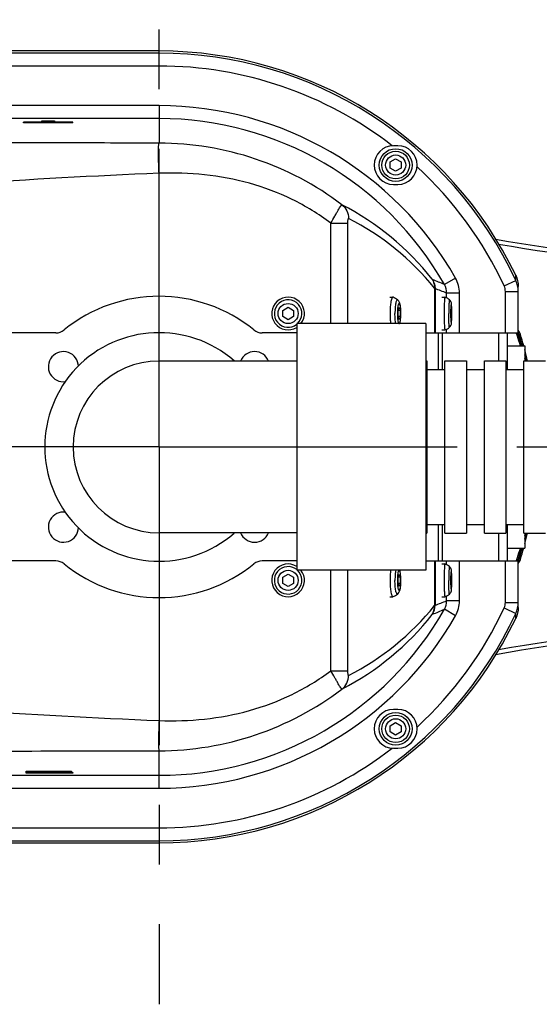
# Model space of a CAD drawing. Header units: millimetres. Extents: x 0 to 3360, y 0 to 2376.
# Tile 124 of 144: x 1746 to 1866, y 1739 to 1967. Entities that reach past the tile are written whole.
import ezdxf

# ---------------------------------------------------------------- set-up
doc = ezdxf.new("R2010")
doc.units = ezdxf.units.MM
doc.header["$LTSCALE"] = 184.8
doc.linetypes.add('CENTER', pattern=[0.6, 0.375, -0.075, 0.075, -0.075])
doc.layers.get('0').update_dxf_attribs({"linetype": 'CONTINUOUS'})
for name, color, linetype in [('1_DESIGN', 7, 'CONTINUOUS'), ('ASSY', 7, 'CONTINUOUS'), ('AXIS', 7, 'CONTINUOUS'), ('DRAFT', 7, 'CONTINUOUS'), ('DRIV_DIM', 7, 'CONTINUOUS'), ('ROUND', 7, 'CONTINUOUS')]:
    doc.layers.add(name, color=color, linetype=linetype)
doc.styles.get("Standard").update_dxf_attribs({"font": 'txt', "width": 0.8})
doc.dimstyles.new('DIMSTYLE_18', dxfattribs={"dimtxt": 19, "dimasz": 9, "dimexe": 2, "dimexo": 1.5, "dimgap": 4.75, "dimtad": 1, "dimdec": 3, "dimdsep": 46, "dimtxsty": 'STANDARD', "dimblk": 'OPEN', "dimblk1": 'OPEN', "dimblk2": 'OPEN', "dimcen": 0.09, "dimadec": 3, "dimazin": 2, "dimtp": 0.8, "dimtm": 0.8, "dimtfac": 1, "dimtdec": 3, "dimtofl": 0, "dimtmove": 0, "dimatfit": 3, "dimldrblk": 'OPEN', "dimfxl": 1, "dimtolj": 1, "dimarcsym": 0})

# ---------------------------------------------------------------- blocks, each defined once
blk = doc.blocks.new('_OPEN')
at = {"color": 0, "linetype": 'BYBLOCK'}
for p, q in [((0, 0), (-1, 0.333)), ((-1, -0.333), (0, 0)), ((-1, 0), (0, 0))]:
    blk.add_line(p, q, dxfattribs=at)
blk = doc.blocks.new('*D59')
at = {"layer": 'DRIV_DIM', "color": 2, "linetype": 'CONTINUOUS'}
for p, q in [((1429.99, 1869.65), (1429.99, 2185.54)), ((2324.99, 1918.65), (2324.99, 2185.54)), ((1429.99, 2183.54), (1877.49, 2183.54)), ((2324.99, 2183.54), (1877.49, 2183.54))]:
    blk.add_line(p, q, dxfattribs=at)
at = {"layer": 'DRIV_DIM', "color": 2, "linetype": 'CONTINUOUS', "xscale": 9, "yscale": 9, "zscale": 9, "rotation": 180}
blk.add_blockref('_OPEN', (1429.99, 2183.54), dxfattribs=at)
at = {"layer": 'DRIV_DIM', "color": 2, "linetype": 'CONTINUOUS', "xscale": 9, "yscale": 9, "zscale": 9}
blk.add_blockref('_OPEN', (2324.99, 2183.54), dxfattribs=at)

msp = doc.modelspace()

# ---------------------------------------------------------------- linework, layer by layer
at = {"color": 7, "linetype": 'CONTINUOUS'}
for p, q in [((1746.47605, 1943.4768), (1746.47605, 1943.63944)), ((1746.47605, 1943.63944), (1750.75812, 1943.63944)), ((1757.99336, 1943.57686), (1746.47605, 1943.57686)), ((1757.99336, 1943.4768), (1746.47605, 1943.4768)), ((1750.75812, 1943.63944), (1750.75812, 1943.92607)), ((1750.75812, 1943.92607), (1753.71128, 1943.92607)), ((1753.71128, 1943.92607), (1753.71128, 1943.63944)), ((1753.71128, 1943.63944), (1757.99336, 1943.63944)), ((1757.99336, 1943.4768), (1757.99336, 1943.63944)), ((1833.49336, 1938.14829), (1832.49336, 1938.14829)), ((1832.49336, 1929.14829), (1833.49336, 1929.14829)), ((1839.99336, 1894.64829), (1842.14689, 1894.64829)), ((1809.99336, 1888.09829), (1777.99336, 1888.09829)), ((1840.27416, 1886.14829), (1844.44264, 1886.14829)), ((1849.44264, 1886.14829), (1853.61112, 1886.14829)), ((1858.61112, 1886.14829), (1862.7796, 1886.14829)), ((1840.27416, 1850.14829), (1844.44264, 1850.14829)), ((1849.44264, 1850.14829), (1853.61112, 1850.14829)), ((1858.61112, 1850.14829), (1862.7796, 1850.14829)), ((1809.99336, 1848.19829), (1777.99336, 1848.19829)), ((1839.99336, 1841.64829), (1842.14689, 1841.64829)), ((1833.49336, 1807.14829), (1832.49336, 1807.14829)), ((1832.49336, 1798.14829), (1833.49336, 1798.14829)), ((1747.13555, 1792.37052), (1747.13555, 1792.81979)), ((1747.13555, 1792.81979), (1757.65867, 1792.81979)), ((1747.13555, 1792.71973), (1757.65867, 1792.71973)), ((1757.99335, 1792.37052), (1747.13555, 1792.37052)), ((1750.08872, 1792.65714), (1750.08872, 1792.58531)), ((1757.65867, 1792.65714), (1750.08872, 1792.65714)), ((1750.08872, 1792.58531), (1756.99912, 1792.58531)), ((1750.08872, 1792.52272), (1750.08872, 1792.43311)), ((1756.99912, 1792.52272), (1750.08872, 1792.52272)), ((1750.08872, 1792.43311), (1757.99335, 1792.43311)), ((1756.99912, 1792.65714), (1756.99912, 1792.52272)), ((1756.99912, 1792.53317), (1757.99335, 1792.53317)), ((1757.65867, 1792.81979), (1757.65867, 1792.65714)), ((1757.99335, 1792.53317), (1757.99335, 1792.37052))]:
    msp.add_line(p, q, dxfattribs=at)
at = {"color": 9, "linetype": 'CONTINUOUS'}
for p, q in [((1817.93861, 1896.79829), (1817.93861, 1920.138)), ((1821.87784, 1896.79829), (1821.87784, 1920.138)), ((1842.00867, 1905.02078), (1842.00867, 1894.64829)), ((1842.14689, 1904.93407), (1842.14689, 1894.64829)), ((1817.93861, 1816.15858), (1817.93861, 1839.49829)), ((1821.87784, 1816.15858), (1821.87784, 1839.49829)), ((1842.00867, 1841.64829), (1842.00867, 1831.27581)), ((1842.14689, 1841.64829), (1842.14689, 1831.36252))]:
    msp.add_line(p, q, dxfattribs=at)
for start, end in [(52.2555532, 90), (24.999022, 47.3374351), (312.6625649, 335.000978), (270, 307.7444468)]:
    msp.add_arc((1777.99336, 1868.14829), 88.50928, start, end, dxfattribs=at)
at = {"color": 7, "linetype": 'CONTINUOUS'}
for centre, radius, start, end in [((1832.49336, 1933.64829), 4.5, 90, 270), ((1833.49336, 1933.64829), 4.5, 270, 90), ((1777.99336, 1868.14829), 26.55, 48.9131011, 311.0868989), ((1777.99336, 1868.14829), 19.95, 90, 270), ((1832.49336, 1802.64829), 4.5, 90, 270), ((1833.49336, 1802.64829), 4.5, 270, 90)]:
    msp.add_arc(centre, radius, start, end, dxfattribs=at)
at = {"layer": '1_DESIGN', "color": 7, "linetype": 'CONTINUOUS'}
for p, q in [((1831.74336, 1934.36998), (1832.99336, 1935.09167)), ((1831.74336, 1932.9266), (1831.74336, 1934.36998)), ((1832.99336, 1935.09167), (1834.24336, 1934.36998)), ((1834.24336, 1934.36998), (1834.24336, 1932.9266)), ((1832.99336, 1932.20492), (1831.74336, 1932.9266)), ((1834.24336, 1932.9266), (1832.99336, 1932.20492)), ((1831.85257, 1901.64516), (1831.85131, 1901.63676)), ((1832.39559, 1902.93921), (1832.35, 1902.94829)), ((1844.45928, 1902.94749), (1844.4552, 1902.94829)), ((1806.74336, 1899.86998), (1807.99336, 1900.59167)), ((1806.74336, 1898.4266), (1806.74336, 1899.86998)), ((1807.99336, 1900.59167), (1809.24336, 1899.86998)), ((1809.24336, 1899.86998), (1809.24336, 1898.4266)), ((1833.57732, 1899.86998), (1833.79438, 1900.59167)), ((1833.57732, 1898.4266), (1833.57732, 1899.86998)), ((1834.01144, 1899.86998), (1833.57732, 1899.86998)), ((1833.79438, 1900.59167), (1834.01144, 1899.86998)), ((1834.01144, 1899.86998), (1834.01144, 1898.4266)), ((1845.85444, 1899.86998), (1845.91986, 1900.59167)), ((1845.85444, 1898.4266), (1845.85444, 1899.86998)), ((1845.98528, 1899.86998), (1845.85444, 1899.86998)), ((1845.91986, 1900.59167), (1845.98528, 1899.86998)), ((1845.98528, 1899.86998), (1845.98528, 1898.4266)), ((1807.99336, 1897.70492), (1806.74336, 1898.4266)), ((1809.24336, 1898.4266), (1807.99336, 1897.70492)), ((1833.79438, 1897.70492), (1833.57732, 1898.4266)), ((1834.01144, 1898.4266), (1833.57732, 1898.4266)), ((1834.01144, 1898.4266), (1833.79438, 1897.70492)), ((1845.91986, 1897.70492), (1845.85444, 1898.4266)), ((1845.98528, 1898.4266), (1845.85444, 1898.4266)), ((1845.98528, 1898.4266), (1845.91986, 1897.70492)), ((1844.4552, 1895.34829), (1844.45928, 1895.34909)), ((1844.45928, 1840.94749), (1844.4552, 1840.94829)), ((1806.74336, 1837.86998), (1807.99336, 1838.59167)), ((1806.74336, 1836.4266), (1806.74336, 1837.86998)), ((1807.99336, 1838.59167), (1809.24336, 1837.86998)), ((1809.24336, 1837.86998), (1809.24336, 1836.4266)), ((1833.57732, 1837.86998), (1833.79438, 1838.59167)), ((1833.57732, 1836.4266), (1833.57732, 1837.86998)), ((1834.01144, 1837.86998), (1833.57732, 1837.86998)), ((1833.79438, 1838.59167), (1834.01144, 1837.86998)), ((1834.01144, 1837.86998), (1834.01144, 1836.4266)), ((1845.85444, 1837.86998), (1845.91986, 1838.59167)), ((1845.85444, 1836.4266), (1845.85444, 1837.86998)), ((1845.98528, 1837.86998), (1845.85444, 1837.86998)), ((1845.91986, 1838.59167), (1845.98528, 1837.86998)), ((1845.98528, 1837.86998), (1845.98528, 1836.4266)), ((1807.99336, 1835.70492), (1806.74336, 1836.4266)), ((1809.24336, 1836.4266), (1807.99336, 1835.70492)), ((1833.79438, 1835.70492), (1833.57732, 1836.4266)), ((1834.01144, 1836.4266), (1833.57732, 1836.4266)), ((1834.01144, 1836.4266), (1833.79438, 1835.70492)), ((1845.91986, 1835.70492), (1845.85444, 1836.4266)), ((1845.98528, 1836.4266), (1845.85444, 1836.4266)), ((1845.98528, 1836.4266), (1845.91986, 1835.70492)), ((1831.85131, 1834.65982), (1831.85257, 1834.65143)), ((1832.35, 1833.34829), (1832.39559, 1833.35738)), ((1844.4552, 1833.34829), (1844.45928, 1833.34909)), ((1831.74336, 1803.36998), (1832.99336, 1804.09167)), ((1831.74336, 1801.9266), (1831.74336, 1803.36998)), ((1832.99336, 1804.09167), (1834.24336, 1803.36998)), ((1834.24336, 1803.36998), (1834.24336, 1801.9266)), ((1832.99336, 1801.20492), (1831.74336, 1801.9266)), ((1834.24336, 1801.9266), (1832.99336, 1801.20492))]:
    msp.add_line(p, q, dxfattribs=at)
for centre in [(1832.99336, 1933.64829), (1832.99336, 1802.64829)]:
    msp.add_circle(centre, 3.8, dxfattribs=at)
at = {"layer": '1_DESIGN', "color": 9, "linetype": 'CONTINUOUS'}
for centre, radius in [((1832.99336, 1933.64829), 3.19423), ((1832.99336, 1933.64829), 2.33333), ((1807.99336, 1899.14829), 2.33333), ((1807.99336, 1837.14829), 2.33333), ((1832.99336, 1802.64829), 3.19423), ((1832.99336, 1802.64829), 2.33333)]:
    msp.add_circle(centre, radius, dxfattribs=at)
at = {"layer": '1_DESIGN', "color": 7, "linetype": 'CONTINUOUS'}
for centre, radius, start, end in [((1807.99336, 1899.14829), 3.8, 321.7011618, 301.7913253), ((1830.87138, 1899.1278), 4.10488, 50.8463179, 68.2030608), ((1842.95661, 1899.12847), 4.10401, 51.4874669, 68.5218162), ((1842.95661, 1899.16811), 4.10401, 291.4781838, 308.5125331), ((1807.99336, 1837.14829), 3.8, 58.2086747, 38.2988382), ((1842.95661, 1837.12847), 4.10401, 51.4874669, 68.5218162), ((1830.87138, 1837.16878), 4.10488, 291.7969392, 309.1536821), ((1842.95661, 1837.16811), 4.10401, 291.4781838, 308.5125331)]:
    msp.add_arc(centre, radius, start, end, dxfattribs=at)
at = {"layer": '1_DESIGN', "color": 9, "linetype": 'CONTINUOUS'}
for centre, start, end in [((1807.99336, 1899.14829), 312.4747413, 308.8921081), ((1807.99336, 1837.14829), 51.1078919, 47.5252587)]:
    msp.add_arc(centre, 3.19423, start, end, dxfattribs=at)
at = {"layer": '1_DESIGN', "color": 7, "linetype": 'CONTINUOUS'}
for points, knots in [([(1831.85131, 1901.63676), (1831.79344, 1901.25221), (1831.71487, 1900.42301), (1831.69013, 1899.59116), (1831.69013, 1899.14829)], [0, 0, 0, 0, 0.467548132, 1, 1, 1, 1]), ([(1832.35, 1902.94829), (1832.29524, 1902.94829), (1832.20909, 1902.87403), (1832.13484, 1902.7468), (1832.03892, 1902.52522), (1831.93943, 1902.15447), (1831.8805, 1901.82964), (1831.85257, 1901.64516)], [0, 0, 0, 0, 0.113931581, 0.201767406, 0.313999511, 0.61174831, 1, 1, 1, 1]), ([(1834.21627, 1899.14829), (1834.21627, 1899.4741), (1834.19606, 1900.08769), (1834.11818, 1900.82235), (1834.01319, 1901.33942), (1833.90864, 1901.6849), (1833.74428, 1902.02407), (1833.57054, 1902.22341), (1833.46321, 1902.31095)], [0, 0, 0, 0, 0.292956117, 0.551656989, 0.663091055, 0.766994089, 0.87545563, 1, 1, 1, 1]), ([(1844.4552, 1902.94829), (1844.44629, 1902.94829), (1844.42766, 1902.91857), (1844.41337, 1902.86584), (1844.39413, 1902.77286), (1844.37712, 1902.64831), (1844.35971, 1902.48894), (1844.3363, 1902.21462), (1844.31113, 1901.80111), (1844.28743, 1901.23258), (1844.26972, 1900.58395), (1844.25877, 1899.88019), (1844.25632, 1899.39542), (1844.25632, 1899.14829)], [0, 0, 0, 0, 0.007002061, 0.02219726, 0.046437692, 0.079688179, 0.121697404, 0.172093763, 0.296103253, 0.447040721, 0.619154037, 0.805851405, 1, 1, 1, 1]), ([(1846.04348, 1899.14829), (1846.04348, 1899.48919), (1846.03835, 1899.98126), (1846.01897, 1900.60302), (1846.00019, 1900.99027), (1845.97552, 1901.31697), (1845.93736, 1901.63401), (1845.8293, 1902.00116), (1845.64213, 1902.23611), (1845.51212, 1902.33975)], [0, 0, 0, 0, 0.307838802, 0.444307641, 0.561722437, 0.657910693, 0.740128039, 0.849867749, 1, 1, 1, 1]), ([(1831.69013, 1899.14829), (1831.69013, 1898.73258), (1831.71212, 1897.94556), (1831.78172, 1897.16085), (1831.83216, 1896.79308)], [0, 0, 0, 0, 0.528272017, 1, 1, 1, 1]), ([(1833.96281, 1896.79661), (1834.01112, 1896.95446), (1834.0876, 1897.30128), (1834.19068, 1898.08537), (1834.21627, 1898.71188), (1834.21627, 1899.14829)], [0, 0, 0, 0, 0.2088277, 0.447945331, 1, 1, 1, 1]), ([(1844.25632, 1899.14829), (1844.25632, 1898.90117), (1844.25877, 1898.4164), (1844.26972, 1897.71263), (1844.28743, 1897.064), (1844.31113, 1896.49547), (1844.3363, 1896.08197), (1844.35971, 1895.80765), (1844.37712, 1895.64827), (1844.39413, 1895.52373), (1844.41337, 1895.43074), (1844.42766, 1895.37801), (1844.44629, 1895.34829), (1844.4552, 1895.34829)], [0, 0, 0, 0, 0.194148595, 0.380845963, 0.552959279, 0.703896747, 0.827906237, 0.878302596, 0.920311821, 0.953562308, 0.97780274, 0.992997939, 1, 1, 1, 1]), ([(1845.51212, 1895.95684), (1845.64216, 1896.0605), (1845.82932, 1896.29555), (1845.93738, 1896.66274), (1845.97554, 1896.97978), (1846.0002, 1897.30647), (1846.01898, 1897.69373), (1846.03835, 1898.31544), (1846.04348, 1898.80745), (1846.04348, 1899.14829)], [0, 0, 0, 0, 0.150174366, 0.259925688, 0.342133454, 0.43832222, 0.555740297, 0.692214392, 1, 1, 1, 1]), ([(1831.83216, 1839.5035), (1831.78172, 1839.13573), (1831.71212, 1838.35102), (1831.69013, 1837.564), (1831.69013, 1837.14829)], [0, 0, 0, 0, 0.471727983, 1, 1, 1, 1]), ([(1834.21627, 1837.14829), (1834.21627, 1837.58465), (1834.19067, 1838.21106), (1834.08765, 1838.99505), (1834.01117, 1839.34181), (1833.9629, 1839.49966)], [0, 0, 0, 0, 0.552055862, 0.791170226, 1, 1, 1, 1]), ([(1844.4552, 1840.94829), (1844.44629, 1840.94829), (1844.42766, 1840.91857), (1844.41337, 1840.86584), (1844.39413, 1840.77286), (1844.37712, 1840.64831), (1844.35971, 1840.48894), (1844.3363, 1840.21462), (1844.31113, 1839.80111), (1844.28743, 1839.23258), (1844.26972, 1838.58395), (1844.25877, 1837.88019), (1844.25632, 1837.39542), (1844.25632, 1837.14829)], [0, 0, 0, 0, 0.007002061, 0.02219726, 0.046437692, 0.079688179, 0.121697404, 0.172093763, 0.296103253, 0.447040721, 0.619154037, 0.805851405, 1, 1, 1, 1]), ([(1846.04348, 1837.14829), (1846.04348, 1837.48919), (1846.03835, 1837.98126), (1846.01897, 1838.60302), (1846.00019, 1838.99027), (1845.97552, 1839.31697), (1845.93736, 1839.63401), (1845.8293, 1840.00116), (1845.64213, 1840.23611), (1845.51212, 1840.33975)], [0, 0, 0, 0, 0.307838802, 0.444307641, 0.561722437, 0.657910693, 0.740128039, 0.849867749, 1, 1, 1, 1]), ([(1831.69013, 1837.14829), (1831.69013, 1836.70542), (1831.71487, 1835.87357), (1831.79344, 1835.04438), (1831.85131, 1834.65982)], [0, 0, 0, 0, 0.532451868, 1, 1, 1, 1]), ([(1833.46321, 1833.98563), (1833.57053, 1834.07317), (1833.74426, 1834.27253), (1833.90866, 1834.6117), (1834.01319, 1834.95722), (1834.11819, 1835.4743), (1834.19607, 1836.20894), (1834.21627, 1836.82251), (1834.21627, 1837.14829)], [0, 0, 0, 0, 0.124535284, 0.233017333, 0.336922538, 0.44836189, 0.707063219, 1, 1, 1, 1]), ([(1844.25632, 1837.14829), (1844.25632, 1836.90117), (1844.25877, 1836.4164), (1844.26972, 1835.71263), (1844.28743, 1835.064), (1844.31113, 1834.49547), (1844.3363, 1834.08197), (1844.35971, 1833.80765), (1844.37712, 1833.64827), (1844.39413, 1833.52373), (1844.41337, 1833.43074), (1844.42766, 1833.37801), (1844.44629, 1833.34829), (1844.4552, 1833.34829)], [0, 0, 0, 0, 0.194148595, 0.380845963, 0.552959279, 0.703896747, 0.827906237, 0.878302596, 0.920311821, 0.953562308, 0.97780274, 0.992997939, 1, 1, 1, 1]), ([(1845.51212, 1833.95684), (1845.64216, 1834.0605), (1845.82932, 1834.29555), (1845.93738, 1834.66274), (1845.97554, 1834.97978), (1846.0002, 1835.30647), (1846.01898, 1835.69373), (1846.03835, 1836.31544), (1846.04348, 1836.80745), (1846.04348, 1837.14829)], [0, 0, 0, 0, 0.150174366, 0.259925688, 0.342133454, 0.43832222, 0.555740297, 0.692214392, 1, 1, 1, 1]), ([(1831.85257, 1834.65143), (1831.8805, 1834.46694), (1831.93943, 1834.14212), (1832.03892, 1833.77136), (1832.13484, 1833.54979), (1832.20909, 1833.42255), (1832.29524, 1833.34829), (1832.35, 1833.34829)], [0, 0, 0, 0, 0.38825169, 0.686000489, 0.798232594, 0.886068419, 1, 1, 1, 1])]:
    msp.add_open_spline(points, degree=3, knots=knots, dxfattribs=at)
at = {"layer": '1_DESIGN', "color": 9, "linetype": 'CONTINUOUS'}
for points, knots in [([(1833.46321, 1902.31095), (1833.44612, 1902.32489), (1833.40773, 1902.34742), (1833.33778, 1902.33799), (1833.27712, 1902.28701), (1833.19147, 1902.16132), (1833.10074, 1901.91341), (1833.00912, 1901.52732), (1832.93267, 1901.0333), (1832.87475, 1900.45467), (1832.83882, 1899.81663), (1832.83075, 1899.37439), (1832.83075, 1899.14829)], [0, 0, 0, 0, 0.019427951, 0.036955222, 0.05838463, 0.087136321, 0.170501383, 0.288455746, 0.437098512, 0.610362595, 0.800774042, 1, 1, 1, 1]), ([(1834.19956, 1899.14829), (1834.19956, 1899.30006), (1834.19456, 1899.59795), (1834.17224, 1900.03038), (1834.13603, 1900.42905), (1834.08782, 1900.77888), (1834.02889, 1901.0667), (1833.971, 1901.2616), (1833.916, 1901.37701), (1833.87355, 1901.44435), (1833.79438, 1901.50298), (1833.71521, 1901.44435), (1833.67276, 1901.37701), (1833.61777, 1901.2616), (1833.55987, 1901.0667), (1833.50095, 1900.77888), (1833.45273, 1900.42905), (1833.41652, 1900.03038), (1833.39421, 1899.59795), (1833.3892, 1899.30006), (1833.3892, 1899.14829)], [0, 0, 0, 0, 0.093931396, 0.184357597, 0.267942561, 0.34162767, 0.402820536, 0.449594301, 0.467284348, 0.481251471, 0.5, 0.518748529, 0.532715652, 0.550405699, 0.597179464, 0.65837233, 0.732057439, 0.815642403, 0.906068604, 1, 1, 1, 1]), ([(1845.51212, 1902.33974), (1845.50982, 1902.34158), (1845.50291, 1902.34412), (1845.49314, 1902.3357), (1845.48552, 1902.32147), (1845.47735, 1902.29947), (1845.46937, 1902.26977), (1845.45759, 1902.21465), (1845.444, 1902.12635), (1845.42901, 1901.99787), (1845.41468, 1901.84053), (1845.40115, 1901.65589), (1845.38356, 1901.36084), (1845.36544, 1900.93985), (1845.34385, 1900.17146), (1845.33798, 1899.566), (1845.33798, 1899.14829)], [0, 0, 0, 0, 0.002744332, 0.005861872, 0.010814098, 0.018011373, 0.027567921, 0.039509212, 0.070514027, 0.110823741, 0.160076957, 0.217793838, 0.283405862, 0.435613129, 0.610592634, 1, 1, 1, 1]), ([(1846.04197, 1899.14829), (1846.04197, 1899.44595), (1846.03785, 1899.87818), (1846.0229, 1900.42807), (1846.00826, 1900.77735), (1845.99301, 1901.03082), (1845.97831, 1901.19996), (1845.96834, 1901.2963), (1845.95598, 1901.3768), (1845.94798, 1901.42874), (1845.91986, 1901.50657), (1845.89174, 1901.42874), (1845.88373, 1901.3768), (1845.87138, 1901.2963), (1845.86141, 1901.19996), (1845.8467, 1901.03082), (1845.83146, 1900.77735), (1845.81682, 1900.42807), (1845.80186, 1899.87818), (1845.79774, 1899.44595), (1845.79774, 1899.14829)], [0, 0, 0, 0, 0.190524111, 0.276629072, 0.352139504, 0.414178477, 0.439390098, 0.460406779, 0.477040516, 0.489167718, 0.5, 0.510832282, 0.522959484, 0.539593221, 0.560609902, 0.585821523, 0.647860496, 0.723370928, 0.809475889, 1, 1, 1, 1]), ([(1833.01085, 1896.79243), (1832.94394, 1897.14517), (1832.85786, 1897.93072), (1832.83075, 1898.719), (1832.83075, 1899.14829)], [0, 0, 0, 0, 0.455435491, 1, 1, 1, 1]), ([(1833.3892, 1899.14829), (1833.3892, 1898.99653), (1833.39421, 1898.69864), (1833.41652, 1898.26621), (1833.45273, 1897.86753), (1833.50095, 1897.5177), (1833.55987, 1897.22988), (1833.61777, 1897.03499), (1833.67276, 1896.91957), (1833.71521, 1896.85224), (1833.79438, 1896.7936), (1833.87355, 1896.85224), (1833.916, 1896.91957), (1833.971, 1897.03499), (1834.02889, 1897.22988), (1834.08782, 1897.5177), (1834.13603, 1897.86753), (1834.17224, 1898.26621), (1834.19456, 1898.69864), (1834.19956, 1898.99653), (1834.19956, 1899.14829)], [0, 0, 0, 0, 0.093931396, 0.184357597, 0.267942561, 0.34162767, 0.402820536, 0.449594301, 0.467284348, 0.481251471, 0.5, 0.518748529, 0.532715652, 0.550405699, 0.597179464, 0.65837233, 0.732057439, 0.815642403, 0.906068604, 1, 1, 1, 1]), ([(1845.51212, 1895.95684), (1845.50982, 1895.955), (1845.50291, 1895.95246), (1845.49314, 1895.96088), (1845.48552, 1895.97511), (1845.47735, 1895.99712), (1845.46937, 1896.02681), (1845.45759, 1896.08193), (1845.444, 1896.17024), (1845.42901, 1896.29871), (1845.41468, 1896.45606), (1845.40115, 1896.6407), (1845.38356, 1896.93574), (1845.36544, 1897.35673), (1845.34385, 1898.12513), (1845.33798, 1898.73058), (1845.33798, 1899.14829)], [0, 0, 0, 0, 0.002744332, 0.005861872, 0.010814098, 0.018011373, 0.027567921, 0.039509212, 0.070514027, 0.110823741, 0.160076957, 0.217793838, 0.283405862, 0.435613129, 0.610592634, 1, 1, 1, 1]), ([(1845.79774, 1899.14829), (1845.79774, 1898.85064), (1845.80186, 1898.41841), (1845.81682, 1897.86851), (1845.83146, 1897.51923), (1845.8467, 1897.26577), (1845.86141, 1897.09663), (1845.87138, 1897.00028), (1845.88373, 1896.91978), (1845.89174, 1896.86785), (1845.91986, 1896.79001), (1845.94798, 1896.86785), (1845.95598, 1896.91978), (1845.96834, 1897.00028), (1845.97831, 1897.09663), (1845.99301, 1897.26577), (1846.00826, 1897.51923), (1846.0229, 1897.86851), (1846.03785, 1898.41841), (1846.04197, 1898.85064), (1846.04197, 1899.14829)], [0, 0, 0, 0, 0.190524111, 0.276629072, 0.352139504, 0.414178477, 0.439390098, 0.460406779, 0.477040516, 0.489167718, 0.5, 0.510832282, 0.522959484, 0.539593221, 0.560609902, 0.585821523, 0.647860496, 0.723370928, 0.809475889, 1, 1, 1, 1]), ([(1833.01085, 1839.50415), (1832.94394, 1839.15141), (1832.85786, 1838.36587), (1832.83075, 1837.57759), (1832.83075, 1837.14829)], [0, 0, 0, 0, 0.455435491, 1, 1, 1, 1]), ([(1834.19956, 1837.14829), (1834.19956, 1837.30006), (1834.19456, 1837.59795), (1834.17224, 1838.03038), (1834.13603, 1838.42905), (1834.08782, 1838.77888), (1834.02889, 1839.0667), (1833.971, 1839.2616), (1833.916, 1839.37701), (1833.87355, 1839.44435), (1833.79438, 1839.50298), (1833.71521, 1839.44435), (1833.67276, 1839.37701), (1833.61777, 1839.2616), (1833.55987, 1839.0667), (1833.50095, 1838.77888), (1833.45273, 1838.42905), (1833.41652, 1838.03038), (1833.39421, 1837.59795), (1833.3892, 1837.30006), (1833.3892, 1837.14829)], [0, 0, 0, 0, 0.093931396, 0.184357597, 0.267942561, 0.34162767, 0.402820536, 0.449594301, 0.467284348, 0.481251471, 0.5, 0.518748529, 0.532715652, 0.550405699, 0.597179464, 0.65837233, 0.732057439, 0.815642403, 0.906068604, 1, 1, 1, 1]), ([(1845.51212, 1840.33974), (1845.50982, 1840.34158), (1845.50291, 1840.34412), (1845.49314, 1840.3357), (1845.48552, 1840.32147), (1845.47735, 1840.29947), (1845.46937, 1840.26977), (1845.45759, 1840.21465), (1845.444, 1840.12635), (1845.42901, 1839.99787), (1845.41468, 1839.84053), (1845.40115, 1839.65589), (1845.38356, 1839.36084), (1845.36544, 1838.93985), (1845.34385, 1838.17146), (1845.33798, 1837.566), (1845.33798, 1837.14829)], [0, 0, 0, 0, 0.002744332, 0.005861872, 0.010814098, 0.018011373, 0.027567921, 0.039509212, 0.070514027, 0.110823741, 0.160076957, 0.217793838, 0.283405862, 0.435613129, 0.610592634, 1, 1, 1, 1]), ([(1846.04197, 1837.14829), (1846.04197, 1837.44595), (1846.03785, 1837.87818), (1846.0229, 1838.42807), (1846.00826, 1838.77735), (1845.99301, 1839.03082), (1845.97831, 1839.19996), (1845.96834, 1839.2963), (1845.95598, 1839.3768), (1845.94798, 1839.42874), (1845.91986, 1839.50657), (1845.89174, 1839.42874), (1845.88373, 1839.3768), (1845.87138, 1839.2963), (1845.86141, 1839.19996), (1845.8467, 1839.03082), (1845.83146, 1838.77735), (1845.81682, 1838.42807), (1845.80186, 1837.87818), (1845.79774, 1837.44595), (1845.79774, 1837.14829)], [0, 0, 0, 0, 0.190524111, 0.276629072, 0.352139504, 0.414178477, 0.439390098, 0.460406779, 0.477040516, 0.489167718, 0.5, 0.510832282, 0.522959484, 0.539593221, 0.560609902, 0.585821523, 0.647860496, 0.723370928, 0.809475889, 1, 1, 1, 1]), ([(1833.46321, 1833.98563), (1833.44612, 1833.97169), (1833.40773, 1833.94916), (1833.33778, 1833.95859), (1833.27712, 1834.00957), (1833.19147, 1834.13526), (1833.10074, 1834.38317), (1833.00912, 1834.76926), (1832.93267, 1835.26329), (1832.87475, 1835.84192), (1832.83882, 1836.47995), (1832.83075, 1836.92219), (1832.83075, 1837.14829)], [0, 0, 0, 0, 0.019427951, 0.036955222, 0.05838463, 0.087136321, 0.170501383, 0.288455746, 0.437098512, 0.610362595, 0.800774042, 1, 1, 1, 1]), ([(1833.3892, 1837.14829), (1833.3892, 1836.99653), (1833.39421, 1836.69864), (1833.41652, 1836.26621), (1833.45273, 1835.86753), (1833.50095, 1835.5177), (1833.55987, 1835.22988), (1833.61777, 1835.03499), (1833.67276, 1834.91957), (1833.71521, 1834.85224), (1833.79438, 1834.7936), (1833.87355, 1834.85224), (1833.916, 1834.91957), (1833.971, 1835.03499), (1834.02889, 1835.22988), (1834.08782, 1835.5177), (1834.13603, 1835.86753), (1834.17224, 1836.26621), (1834.19456, 1836.69864), (1834.19956, 1836.99653), (1834.19956, 1837.14829)], [0, 0, 0, 0, 0.093931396, 0.184357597, 0.267942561, 0.34162767, 0.402820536, 0.449594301, 0.467284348, 0.481251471, 0.5, 0.518748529, 0.532715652, 0.550405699, 0.597179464, 0.65837233, 0.732057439, 0.815642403, 0.906068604, 1, 1, 1, 1]), ([(1845.51212, 1833.95684), (1845.50982, 1833.955), (1845.50291, 1833.95246), (1845.49314, 1833.96088), (1845.48552, 1833.97511), (1845.47735, 1833.99712), (1845.46937, 1834.02681), (1845.45759, 1834.08193), (1845.444, 1834.17024), (1845.42901, 1834.29871), (1845.41468, 1834.45606), (1845.40115, 1834.6407), (1845.38356, 1834.93574), (1845.36544, 1835.35673), (1845.34385, 1836.12513), (1845.33798, 1836.73058), (1845.33798, 1837.14829)], [0, 0, 0, 0, 0.002744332, 0.005861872, 0.010814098, 0.018011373, 0.027567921, 0.039509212, 0.070514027, 0.110823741, 0.160076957, 0.217793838, 0.283405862, 0.435613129, 0.610592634, 1, 1, 1, 1]), ([(1845.79774, 1837.14829), (1845.79774, 1836.85064), (1845.80186, 1836.41841), (1845.81682, 1835.86851), (1845.83146, 1835.51923), (1845.8467, 1835.26577), (1845.86141, 1835.09663), (1845.87138, 1835.00028), (1845.88373, 1834.91978), (1845.89174, 1834.86785), (1845.91986, 1834.79001), (1845.94798, 1834.86785), (1845.95598, 1834.91978), (1845.96834, 1835.00028), (1845.97831, 1835.09663), (1845.99301, 1835.26577), (1846.00826, 1835.51923), (1846.0229, 1835.86851), (1846.03785, 1836.41841), (1846.04197, 1836.85064), (1846.04197, 1837.14829)], [0, 0, 0, 0, 0.190524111, 0.276629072, 0.352139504, 0.414178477, 0.439390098, 0.460406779, 0.477040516, 0.489167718, 0.5, 0.510832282, 0.522959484, 0.539593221, 0.560609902, 0.585821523, 0.647860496, 0.723370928, 0.809475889, 1, 1, 1, 1])]:
    msp.add_open_spline(points, degree=3, knots=knots, dxfattribs=at)
at = {"layer": 'ASSY', "color": 7, "linetype": 'CONTINUOUS'}
for p, q in [((1831.6278, 1902.94829), (1832.35, 1902.94829)), ((1843.72287, 1902.94829), (1844.4552, 1902.94829)), ((1843.72287, 1895.34829), (1844.4552, 1895.34829)), ((1858.99336, 1891.64829), (1862.99336, 1891.64829)), ((1862.99336, 1891.64829), (1862.99336, 1888.14829)), ((1862.99336, 1848.14829), (1862.99336, 1844.64829)), ((1858.99336, 1844.64829), (1862.99336, 1844.64829)), ((1843.72287, 1840.94829), (1844.4552, 1840.94829)), ((1831.6278, 1833.34829), (1832.35, 1833.34829)), ((1843.72287, 1833.34829), (1844.4552, 1833.34829))]:
    msp.add_line(p, q, dxfattribs=at)
for centre, start, end in [((1755.77807, 1886.78913), 1.4586974, 278.1861972), ((1800.20865, 1886.78913), 22.0157698, 157.9842302), ((1755.77807, 1849.50745), 81.8138028, 358.5413026), ((1800.20865, 1849.50745), 202.0157698, 337.9842302)]:
    msp.add_arc(centre, 3.5, start, end, dxfattribs=at)
at = {"layer": 'AXIS', "color": 7, "linetype": 'CENTER'}
for q in [(1777.99336, 1997.65844), (1522.67527, 1868.14829), (1777.99336, 1738.63814), (1963.61383, 1868.14829)]:
    msp.add_line((1777.99336, 1868.14829), q, dxfattribs=at)
at = {"layer": 'AXIS', "color": 7, "linetype": 'CONTINUOUS'}
for p, q in [((1809.99336, 1896.79829), (1809.99336, 1839.49829)), ((1839.99336, 1896.79829), (1809.99336, 1896.79829)), ((1839.99336, 1896.79829), (1839.99336, 1839.49829)), ((1839.99336, 1888.14829), (1840.27416, 1888.14829)), ((1840.27416, 1888.14829), (1840.27416, 1848.14829)), ((1844.44264, 1848.14829), (1844.44264, 1888.14829)), ((1844.44264, 1888.14829), (1849.44264, 1888.14829)), ((1849.44264, 1888.14829), (1849.44264, 1848.14829)), ((1853.61112, 1848.14829), (1853.61112, 1888.14829)), ((1853.61112, 1888.14829), (1858.61112, 1888.14829)), ((1858.61112, 1888.14829), (1858.61112, 1848.14829)), ((1862.7796, 1848.14829), (1862.7796, 1888.14829)), ((1862.7796, 1888.14829), (1867.7796, 1888.14829)), ((1839.99336, 1848.14829), (1840.27416, 1848.14829)), ((1844.44264, 1848.14829), (1849.44264, 1848.14829)), ((1853.61112, 1848.14829), (1858.61112, 1848.14829)), ((1862.7796, 1848.14829), (1867.7796, 1848.14829)), ((1839.99336, 1839.49829), (1809.99336, 1839.49829))]:
    msp.add_line(p, q, dxfattribs=at)
at = {"layer": 'DRAFT', "color": 7, "linetype": 'CONTINUOUS'}
for p, q in [((1777.99336, 1960.14829), (1687.86152, 1960.14829)), ((1687.86152, 1776.14829), (1777.99336, 1776.14829))]:
    msp.add_line(p, q, dxfattribs=at)
at = {"layer": 'ROUND', "color": 9, "linetype": 'CONTINUOUS'}
for p, q in [((1777.99336, 1959.65575), (1687.86152, 1959.65575)), ((1777.99336, 1956.65757), (1777.99336, 1960.14829)), ((1777.99336, 1956.65757), (1687.86152, 1956.65757)), ((1777.99336, 1947.45171), (1687.86152, 1947.45171)), ((1777.99336, 1947.45171), (1777.99336, 1938.75027)), ((1777.99336, 1944.45353), (1687.86152, 1944.45353)), ((1817.93861, 1920.138), (1821.87784, 1920.138)), ((1846.92417, 1907.36022), (1844.31814, 1905.87776)), ((1858.21065, 1905.55256), (1860.92794, 1906.8196)), ((1860.92794, 1906.8196), (1860.89681, 1908.03585)), ((1844.84436, 1902.77176), (1844.84436, 1903.89852)), ((1847.84025, 1903.89852), (1844.84436, 1903.89852)), ((1847.84025, 1894.64829), (1847.84025, 1903.89852)), ((1858.49336, 1894.64829), (1858.49336, 1904.27687)), ((1858.49336, 1904.27687), (1861.49336, 1904.27687)), ((1842.84162, 1894.64829), (1842.84162, 1886.14829)), ((1843.84025, 1894.64829), (1843.84025, 1886.14829)), ((1844.84436, 1894.64829), (1844.84436, 1895.52481)), ((1856.99336, 1888.14829), (1856.99336, 1894.64829)), ((1861.32164, 1893.87828), (1861.60811, 1893.96674)), ((1861.60811, 1893.96674), (1861.70038, 1894.19052)), ((1861.98666, 1894.27959), (1861.70038, 1894.19052)), ((1842.84162, 1850.14829), (1842.84162, 1841.64829)), ((1843.84025, 1850.14829), (1843.84025, 1841.64829)), ((1856.99336, 1841.64829), (1856.99336, 1848.14829)), ((1861.32164, 1842.4183), (1861.60811, 1842.32985)), ((1861.60811, 1842.32985), (1861.70038, 1842.10606)), ((1861.98666, 1842.01699), (1861.70038, 1842.10606)), ((1844.84436, 1840.77176), (1844.84436, 1841.64829)), ((1847.84025, 1832.39807), (1847.84025, 1841.64829)), ((1858.49336, 1832.01971), (1858.49336, 1841.64829)), ((1844.84436, 1832.39807), (1844.84436, 1833.52481)), ((1846.92417, 1828.93637), (1844.31814, 1830.41883)), ((1847.84025, 1832.39807), (1844.84436, 1832.39807)), ((1858.21065, 1830.74402), (1860.92794, 1829.47699)), ((1858.49336, 1832.01971), (1861.49336, 1832.01971)), ((1860.89681, 1828.26073), (1860.92794, 1829.47699)), ((1817.93861, 1816.15858), (1821.87784, 1816.15858)), ((1777.99336, 1788.84488), (1777.99336, 1797.54632)), ((1687.86152, 1791.84305), (1777.99336, 1791.84305)), ((1687.86152, 1788.84488), (1777.99336, 1788.84488)), ((1687.86152, 1779.63901), (1777.99336, 1779.63901)), ((1777.99336, 1779.63901), (1777.99336, 1776.14829)), ((1687.86152, 1776.64084), (1777.99336, 1776.64084))]:
    msp.add_line(p, q, dxfattribs=at)
at = {"layer": 'ROUND', "color": 7, "linetype": 'CONTINUOUS'}
for p, q in [((1861.49336, 1894.64829), (1861.49336, 1905.41921)), ((1754.04028, 1894.64829), (1640.99336, 1894.64829)), ((1809.99336, 1894.64829), (1801.94644, 1894.64829)), ((1842.14689, 1894.64829), (1861.49336, 1894.64829)), ((1858.99336, 1886.14829), (1858.99336, 1894.64829)), ((1858.99336, 1841.64829), (1858.99336, 1850.14829)), ((1754.04028, 1841.64829), (1640.99336, 1841.64829)), ((1809.99336, 1841.64829), (1801.94644, 1841.64829)), ((1842.14689, 1841.64829), (1861.49336, 1841.64829)), ((1861.49336, 1830.87738), (1861.49336, 1841.64829))]:
    msp.add_line(p, q, dxfattribs=at)
for centre, radius, start, end in [((1777.99336, 1868.14829), 92, 25.6937273, 90), ((1920.64089, 2275.90936), 365.20273, 259.8343641, 275.2390328), ((1777.99336, 1868.14829), 35, 50.9244793, 129.0755207), ((1754.04028, 1897.64829), 3, 270, 309.0755207), ((1801.94644, 1897.64829), 3, 230.9244793, 270), ((1754.04028, 1838.64829), 3, 50.9244793, 90), ((1777.99336, 1868.14829), 35, 230.9244793, 309.0755207), ((1801.94644, 1838.64829), 3, 90, 129.0755207), ((1777.99336, 1868.14829), 92, 270, 334.3062727), ((1920.64089, 1460.38723), 365.20273, 84.7609672, 100.1656359)]:
    msp.add_arc(centre, radius, start, end, dxfattribs=at)
at = {"layer": 'ROUND', "color": 9, "linetype": 'CONTINUOUS'}
for centre, radius, start, end in [((1777.99336, 1868.14829), 91.50745, 24.999022, 90), ((1777.99336, 1868.14829), 79.30341, 29.633781, 90), ((1777.99336, 1868.14829), 76.30524, 29.633781, 90), ((1777.85628, 1868.08239), 70.66801, 52.8685811, 89.8888639), ((1790.71597, 1866.9924), 64.70086, 38.3217268, 62.5766524), ((1794.60037, 1867.03908), 60.74666, 38.7003571, 63.1426293), ((1920.64089, 2275.90936), 366.20273, 259.9727629, 275.2390328), ((1817.29948, 1844.57121), 66.99628, 66.2162301, 68.7670749), ((1840.83912, 1903.89784), 7.00114, 0.0055665, 29.6397609), ((1820.72043, 1845.0897), 63.56446, 67.6960994, 70.3007861), ((1858.72532, 1893.07379), 2.7181, 17.2160357, 35.4754544), ((1858.74095, 1893.08109), 3.00083, 29.6676273, 31.5487308), ((1858.73217, 1893.07728), 3.01035, 17.1855427, 29.6479467), ((1858.83618, 1893.30044), 2.99927, 26.9100888, 27.4282235), ((1858.81445, 1893.28893), 3.3233, 17.3431938, 36.1137986), ((1858.83798, 1893.30135), 2.99727, 25.4716485, 26.9101888), ((1858.82869, 1893.29722), 3.00742, 17.2794266, 25.4664815), ((1777.99336, 1868.14829), 87.21029, 15.6414755, 17.1595681), ((1777.99336, 1868.14829), 87.51011, 15.5879549, 17.1595681), ((1777.99336, 1868.14829), 87.66449, 15.5561478, 17.2815275), ((1777.99336, 1868.14829), 87.96431, 15.4988785, 17.2815275), ((1777.99336, 1868.14829), 87.96431, 13.1458355, 14.8924368), ((1777.99336, 1868.14829), 87.66449, 13.1914934, 14.1394023), ((1777.99336, 1868.14829), 87.51011, 13.2153977, 13.6455988), ((1777.99336, 1868.14829), 87.66449, 345.8605977, 346.8085066), ((1777.99336, 1868.14829), 87.96431, 345.1582052, 346.8537431), ((1777.99336, 1868.14829), 87.51011, 346.3544012, 346.7846023), ((1777.99336, 1868.14829), 87.21029, 342.8404319, 344.3585255), ((1777.99336, 1868.14829), 87.51011, 342.8404319, 344.4120451), ((1777.99336, 1868.14829), 87.66449, 342.7184725, 344.4438522), ((1777.99336, 1868.14829), 87.96431, 342.7184725, 344.4984555), ((1858.72537, 1843.22277), 2.71805, 324.5447957, 342.7842715), ((1858.74056, 1843.21573), 3.00128, 328.4337327, 330.3618866), ((1858.73223, 1843.21927), 3.01028, 330.3816077, 342.8146413), ((1858.81445, 1843.00765), 3.3233, 323.8787934, 342.6568147), ((1858.83822, 1842.99511), 2.99699, 333.0888879, 334.4407756), ((1858.82862, 1842.99939), 3.00749, 334.4461275, 342.7203997), ((1858.83639, 1842.99604), 2.99905, 332.5699228, 333.0889814), ((1777.99336, 1868.14829), 76.30524, 270, 330.366219), ((1794.60042, 1869.25745), 60.74659, 296.8573562, 321.2996577), ((1817.44318, 1891.3786), 66.621, 291.225739, 293.7909552), ((1820.84609, 1890.87957), 63.21395, 289.6919906, 292.3111225), ((1840.83912, 1832.39875), 7.00114, 330.3602385, 359.9944338), ((1777.99336, 1868.14829), 91.50745, 270, 335.000978), ((1777.99336, 1868.14829), 79.30341, 270, 330.366219), ((1790.71602, 1869.30412), 64.70078, 297.4233326, 321.6782884), ((1920.64089, 1460.38723), 366.20273, 84.7609672, 100.0272371), ((1777.85629, 1868.21419), 70.66801, 270.1111342, 307.1314204)]:
    msp.add_arc(centre, radius, start, end, dxfattribs=at)
for points, knots in [([(1777.99336, 1938.75027), (1770.47619, 1938.76064), (1740.43222, 1938.81133), (1710.3883, 1938.88888), (1687.86152, 1938.94504)], [0, 0, 0, 0, 0.250205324, 1, 1, 1, 1]), ([(1777.99336, 1931.72467), (1777.97569, 1932.17155), (1777.94441, 1933.04899), (1777.90915, 1934.32501), (1777.88706, 1935.50571), (1777.8789, 1936.54758), (1777.88367, 1937.31118), (1777.89617, 1937.82411), (1777.90811, 1938.12728), (1777.92372, 1938.37042), (1777.9406, 1938.55544), (1777.9623, 1938.67241), (1777.97803, 1938.73674), (1777.99336, 1938.75027)], [0, 0, 0, 0, 0.19066929, 0.374322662, 0.544221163, 0.694123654, 0.818533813, 0.869720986, 0.912921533, 0.947752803, 0.973926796, 0.991285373, 1, 1, 1, 1]), ([(1817.93861, 1920.138), (1815.12679, 1922.27203), (1809.04717, 1925.96929), (1799.07318, 1929.69444), (1788.61348, 1931.65508), (1781.52305, 1931.86419), (1777.99336, 1931.72467)], [0, 0, 0, 0, 0.249907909, 0.499881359, 0.749913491, 1, 1, 1, 1]), ([(1817.93861, 1920.138), (1818.23863, 1920.68541), (1818.67923, 1921.4796), (1819.25238, 1922.48703), (1819.62689, 1923.12919), (1819.94657, 1923.65689), (1820.17577, 1924.01508), (1820.32487, 1924.22651), (1820.40539, 1924.33122), (1820.46281, 1924.3923), (1820.50008, 1924.4226), (1820.51471, 1924.42267)], [0, 0, 0, 0, 0.373694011, 0.543670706, 0.693879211, 0.818638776, 0.913185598, 0.947978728, 0.974034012, 0.99124315, 1, 1, 1, 1]), ([(1820.5147, 1924.42268), (1820.99364, 1924.05565), (1821.79034, 1923.07526), (1822.05326, 1921.84159), (1822.04395, 1921.23323)], [0, 0, 0, 0, 0.497929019, 1, 1, 1, 1]), ([(1821.87784, 1920.138), (1821.87784, 1920.27284), (1821.88476, 1920.53102), (1821.90515, 1920.83136), (1821.94321, 1921.0468), (1821.96191, 1921.14642), (1822.01458, 1921.24813), (1822.04395, 1921.23323)], [0, 0, 0, 0, 0.35756886, 0.680385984, 0.812223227, 0.912666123, 1, 1, 1, 1]), ([(1841.47646, 1907.11188), (1841.49401, 1907.08964), (1841.52123, 1907.0588), (1841.54986, 1907.02455), (1841.56287, 1907.0195)], [0, 0, 0, 0, 0.67004345, 1, 1, 1, 1]), ([(1841.47646, 1907.11188), (1841.66278, 1906.80155), (1841.94659, 1906.11964), (1842.02242, 1905.38541), (1842.00867, 1905.02078)], [0, 0, 0, 0, 0.497994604, 1, 1, 1, 1]), ([(1842.00867, 1905.02078), (1842.03719, 1904.99939), (1842.08136, 1904.96879), (1842.12842, 1904.93803), (1842.14689, 1904.93407)], [0, 0, 0, 0, 0.653630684, 1, 1, 1, 1]), ([(1841.47646, 1829.1847), (1841.66278, 1829.49504), (1841.94659, 1830.17694), (1842.02242, 1830.91118), (1842.00867, 1831.27581)], [0, 0, 0, 0, 0.497994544, 1, 1, 1, 1]), ([(1842.14689, 1831.36252), (1842.12842, 1831.35855), (1842.08136, 1831.3278), (1842.03719, 1831.29719), (1842.00867, 1831.27581)], [0, 0, 0, 0, 0.346368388, 1, 1, 1, 1]), ([(1841.56287, 1829.27708), (1841.54986, 1829.27203), (1841.52123, 1829.23778), (1841.49401, 1829.20695), (1841.47646, 1829.1847)], [0, 0, 0, 0, 0.329955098, 1, 1, 1, 1]), ([(1777.99336, 1804.57191), (1781.52305, 1804.43239), (1788.61348, 1804.64151), (1799.07317, 1806.60215), (1809.04718, 1810.32729), (1815.12678, 1814.02457), (1817.93861, 1816.15858)], [0, 0, 0, 0, 0.250086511, 0.500118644, 0.750092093, 1, 1, 1, 1]), ([(1820.51471, 1811.87392), (1820.50008, 1811.87397), (1820.46279, 1811.90426), (1820.40543, 1811.96537), (1820.32488, 1812.07003), (1820.17581, 1812.28146), (1819.9466, 1812.63962), (1819.62694, 1813.16731), (1819.25244, 1813.80946), (1818.67927, 1814.81692), (1818.23861, 1815.61112), (1817.93861, 1816.15858)], [0, 0, 0, 0, 0.008757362, 0.025962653, 0.052014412, 0.086804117, 0.181345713, 0.306101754, 0.456308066, 0.626283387, 1, 1, 1, 1]), ([(1820.51471, 1811.87392), (1820.99365, 1812.24095), (1821.79035, 1813.22134), (1822.05326, 1814.455), (1822.04395, 1815.06335)], [0, 0, 0, 0, 0.49792897, 1, 1, 1, 1]), ([(1822.04395, 1815.06335), (1822.01459, 1815.04845), (1821.96192, 1815.15015), (1821.94322, 1815.24976), (1821.90515, 1815.4652), (1821.88476, 1815.76554), (1821.87784, 1816.02374), (1821.87784, 1816.15858)], [0, 0, 0, 0, 0.087317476, 0.187753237, 0.319587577, 0.642406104, 1, 1, 1, 1]), ([(1777.99336, 1804.57191), (1777.97569, 1804.12503), (1777.94441, 1803.24759), (1777.90916, 1801.97157), (1777.88706, 1800.79087), (1777.87891, 1799.749), (1777.88367, 1798.9854), (1777.89618, 1798.47248), (1777.90811, 1798.16931), (1777.92372, 1797.92616), (1777.94061, 1797.74114), (1777.9623, 1797.62417), (1777.97804, 1797.55985), (1777.99336, 1797.54632)], [0, 0, 0, 0, 0.190669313, 0.374322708, 0.54422123, 0.694123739, 0.818533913, 0.869721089, 0.912921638, 0.947752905, 0.973926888, 0.99128544, 1, 1, 1, 1]), ([(1687.86152, 1797.35154), (1695.36809, 1797.37025), (1725.41201, 1797.44604), (1755.45595, 1797.51523), (1777.99336, 1797.54632)], [0, 0, 0, 0, 0.249852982, 1, 1, 1, 1])]:
    msp.add_open_spline(points, degree=3, knots=knots, dxfattribs=at)
for points in [[(1777.99336, 1931.72467), (1747.91536, 1930.53574), (1717.8865, 1928.28847), (1687.86152, 1926.1436)], [(1841.56287, 1907.0195), (1841.93853, 1906.40306), (1842.1476, 1905.65595), (1842.14689, 1904.93407)], [(1844.84436, 1903.89852), (1844.84378, 1904.58118), (1844.65637, 1905.28477), (1844.31814, 1905.87776)], [(1861.49336, 1904.27687), (1861.49336, 1905.14515), (1861.2959, 1906.03314), (1860.92794, 1906.8196)], [(1858.49336, 1904.27687), (1858.49335, 1904.71242), (1858.39471, 1905.15782), (1858.21065, 1905.55256)], [(1841.56287, 1829.27708), (1841.93853, 1829.89353), (1842.1476, 1830.64063), (1842.14689, 1831.36252)], [(1844.31814, 1830.41883), (1844.65637, 1831.01181), (1844.84378, 1831.7154), (1844.84436, 1832.39807)], [(1858.21065, 1830.74402), (1858.39471, 1831.13877), (1858.49335, 1831.58416), (1858.49336, 1832.01971)], [(1860.92794, 1829.47699), (1861.2959, 1830.26344), (1861.49336, 1831.15143), (1861.49336, 1832.01971)], [(1687.86152, 1810.15298), (1717.8865, 1808.00811), (1747.91536, 1805.76078), (1777.99336, 1804.57191)]]:
    msp.add_open_spline(points, degree=3, dxfattribs=at)
at = {"layer": 'ROUND', "color": 7, "linetype": 'CONTINUOUS'}
for points in [[(1860.89681, 1908.03585), (1861.28467, 1907.22971), (1861.49336, 1906.3138), (1861.49336, 1905.41921)], [(1861.49336, 1830.87738), (1861.49336, 1829.98278), (1861.28467, 1829.06687), (1860.89681, 1828.26073)]]:
    msp.add_open_spline(points, degree=3, dxfattribs=at)

# ---------------------------------------------------------------- dimensions: what is measured, and where the dimension line sits
at = {"layer": 'DRIV_DIM', "color": 2, "linetype": 'CONTINUOUS'}
dim = msp.add_linear_dim(base=(2324.99336, 2183.53598), p1=(1429.99336, 1868.14829), p2=(2324.99336, 1917.14829), text='(<>)', dimstyle='DIMSTYLE_18', dxfattribs=at)
dim.commit()
dim.dimension.update_dxf_attribs({"geometry": '*D59', "text_midpoint": (1839.49336, 2183.53598), "dimtype": 160})

doc.saveas('drawing.dxf')
